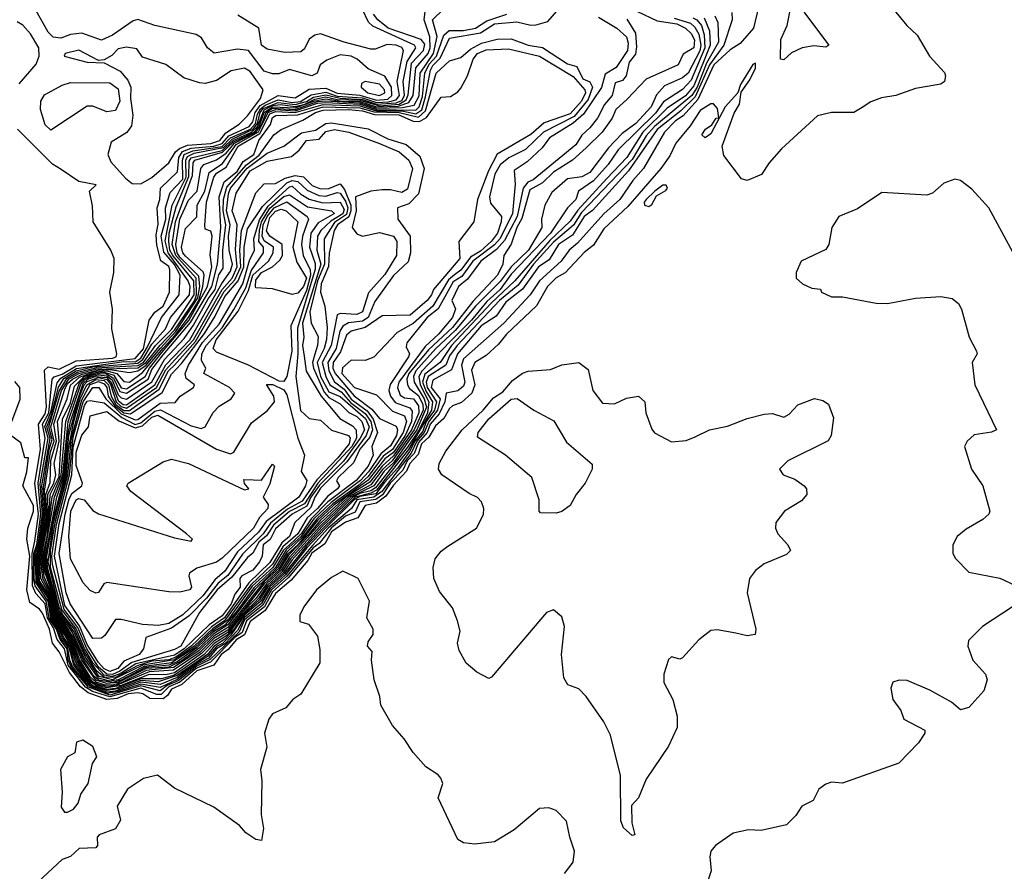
# Model space of a CAD drawing. Extents: x 2143765 to 2212931, y 878955 to 1017455.
# Tile 227 of 256: x 2190544 to 2194051, y 950553 to 953585. Entities that reach past the tile are written whole.
import ezdxf

# ---------------------------------------------------------------- set-up
doc = ezdxf.new("R2010")
doc.units = 0

msp = doc.modelspace()

# ---------------------------------------------------------------- linework, layer by layer
at = {"layer": '0CON20XD'}
for points in [[(2193613.8, 953675), (2193704, 953565), (2193740.3, 953530.3), (2193784.2, 953455), (2193837.4, 953397.4), (2193841.4, 953385), (2193838, 953365), (2193824.4, 953355.6), (2193735, 953340), (2193665, 953315.6), (2193612.8, 953307.2), (2193575, 953292.5), (2193545, 953272.5), (2193515, 953254.3), (2193435, 953254.4), (2193385, 953242.5), (2193257.5, 953125), (2193213.3, 953075), (2193186.6, 953033.4), (2193135, 953012.9), (2193115, 953018), (2193051.4, 953101.4), (2193045.4, 953135), (2193088.2, 953251.8), (2193107.3, 953285), (2193113.3, 953326.7), (2193145, 953370.6), (2193165, 953412.9), (2193165, 953430), (2193155, 953425.6), (2193111.1, 953355), (2193101.4, 953325), (2193056.5, 953275), (2193005, 953178.9), (2192985, 953164.4), (2192973.8, 953175), (2192986, 953195), (2193009.7, 953210.3), (2193025, 953234.2), (2193034, 953236), (2193028.8, 953268.8), (2193015.2, 953285.2), (2193005, 953285.9), (2192967.7, 953262.3), (2192932.5, 953207.5), (2192880.9, 953145)], [(2193265, 953442.5), (2193253.8, 953445), (2193254.3, 953514.3), (2193277, 953565), (2193294.9, 953655), (2193315, 953664.5), (2193339.1, 953609.1), (2193426, 953495), (2193415, 953487.5), (2193372.3, 953492.3), (2193331.2, 953485), (2193293, 953467), (2193265, 953442.5)], [(2193176.7, 953635), (2193158.1, 953555), (2193110.1, 953499.9), (2193075, 953477.6), (2193016.4, 953425), (2192959, 953301), (2192906.9, 953243.1), (2192879.7, 953225), (2192840.7, 953185), (2192765.2, 953055), (2192727.5, 953012.5), (2192680.9, 952945), (2192625, 952893.6), (2192530.6, 952789.4), (2192500.7, 952765), (2192473.1, 952725), (2192395, 952655.7), (2192362.6, 952605), (2192267.9, 952505), (2192125, 952377.5), (2192117.7, 952355), (2192129.7, 952295), (2192125, 952280.2), (2192105, 952263.5), (2192062.6, 952255), (2192057.9, 952225), (2192038.2, 952181.8), (2192005.8, 952145), (2191995.2, 952114.8), (2191965, 952079.9), (2191948.9, 952041.1), (2191924.6, 952015), (2191908.3, 951981.7), (2191863.6, 951935), (2191836.5, 951893.5), (2191812.7, 951877.3), (2191755, 951868.5), (2191738.5, 951831.5), (2191705, 951817), (2191655, 951776), (2191610.2, 951719.8), (2191589.6, 951705), (2191501.4, 951598.6), (2191445, 951547.9), (2191415.7, 951494.3), (2191351.4, 951445), (2191336.9, 951403.1), (2191310.1, 951385), (2191225, 951298.6), (2191172.8, 951275), (2191113.9, 951226.1), (2191075, 951209.7), (2191047.7, 951182.3), (2191032.6, 951182.6), (2190975, 951205.2), (2190865, 951173.6), (2190803.3, 951193.3), (2190778.9, 951208.9), (2190716.7, 951286.7), (2190704.2, 951345), (2190678, 951378), (2190665, 951420.2), (2190643.2, 951455), (2190635, 951505.1), (2190601.7, 951541.7), (2190589.7, 951569.7), (2190588.8, 951685), (2190598.4, 951728.4), (2190611.5, 951825), (2190598.3, 951935), (2190618.3, 952055), (2190610.8, 952145), (2190635, 952181.6), (2190639.5, 952205), (2190632.8, 952337.2), (2190645, 952349.4), (2190685, 952340.6), (2190745, 952370.4), (2190875, 952380.5), (2190887.4, 952385), (2190890.3, 952395), (2190871.8, 952485), (2190874.4, 952554.4), (2190865.6, 952615), (2190879.2, 952685), (2190880.7, 952735), (2190868.7, 952765), (2190805.7, 952865), (2190803, 952923), (2190792.5, 952975), (2190817, 952997), (2190755, 953009.6), (2190691.5, 953051.5), (2190660.8, 953070.8), (2190536.7, 953195)], [(2191587, 951713), (2191495.7, 951604.3), (2191441.2, 951555), (2191409.6, 951500.4), (2191345, 951448.4), (2191325.4, 951405), (2191222.5, 951307.5), (2191175, 951283.1), (2191108.8, 951231.2), (2191068.9, 951215), (2191045, 951195.5), (2190975, 951213.2), (2190865, 951179.7), (2190788.9, 951208.9), (2190728.6, 951278.6), (2190716.8, 951305), (2190712.7, 951345), (2190688, 951378), (2190674.9, 951415), (2190649.6, 951455), (2190638.3, 951515), (2190599.1, 951569.1), (2190593.3, 951595), (2190594.9, 951685), (2190605.7, 951715), (2190610.6, 951760.6), (2190619.7, 951825), (2190609.9, 951935), (2190635.4, 952095), (2190625.2, 952144.8), (2190647.5, 952185), (2190660.3, 952305), (2190666.4, 952313.6), (2190695, 952323), (2190745, 952353.2), (2190955, 952378.9), (2190985, 952413.4), (2191005.2, 952514.8), (2191025.6, 952544.4), (2191055, 952565), (2191077.8, 952615), (2191079.1, 952695), (2191075, 952705.9), (2191046.7, 952726.7), (2191032.1, 952782.1), (2191030.5, 952819.5), (2191037.2, 952857.2), (2191033.5, 952915), (2191043.5, 952945), (2191045.9, 952985), (2191106.2, 953043.8), (2191111, 953095), (2191123.9, 953116.1), (2191155, 953127.9), (2191235, 953134.3), (2191265, 953143.8), (2191288.9, 953171.1), (2191361.3, 953205), (2191375, 953222.1), (2191382.2, 953255), (2191400.9, 953279.1), (2191465, 953315), (2191525, 953307.3), (2191575, 953337.8), (2191635, 953341.9), (2191675, 953323.6), (2191755, 953316.9), (2191815, 953298.8), (2191855, 953302.8), (2191869.6, 953315), (2191868.1, 953345), (2191845, 953384), (2191785, 953410.8), (2191746, 953445), (2191725, 953455.6), (2191685, 953460.2), (2191638.5, 953441.5), (2191614.8, 953425), (2191603.1, 953395), (2191585, 953385.8), (2191505, 953407.5), (2191467, 953393), (2191445, 953392.5), (2191415, 953402.1), (2191359, 953475), (2191320.3, 953480.3), (2191236.3, 953466.3), (2191212.9, 953485), (2191191.1, 953521.1), (2191172.6, 953532.6), (2191025, 953565.1), (2190965, 953585.4), (2190948.4, 953581.6), (2190875, 953530.7), (2190835, 953511.8), (2190765, 953537.3), (2190725, 953533), (2190690.4, 953519.6), (2190663.3, 953523.3), (2190645, 953540.2), (2190586.4, 953646.4)], [(2190855, 951191), (2190801.1, 951211.1), (2190779.6, 951229.6), (2190736.4, 951286.4), (2190719.4, 951355), (2190696.3, 951385), (2190680, 951425), (2190659.4, 951455), (2190645, 951526.2), (2190605, 951585), (2190602.3, 951677.7), (2190614.9, 951715), (2190630.2, 951825), (2190623, 951927), (2190653.1, 952095), (2190640.8, 952135), (2190656.8, 952175), (2190682.7, 952277.3), (2190701.9, 952308.1), (2190745, 952335), (2190805, 952348.7), (2190965, 952362), (2190982.8, 952375), (2191015, 952430.4), (2191063.6, 952485), (2191081.5, 952525), (2191149.5, 952605), (2191151.8, 952635), (2191144.7, 952655), (2191072.6, 952755), (2191062, 952798), (2191087.1, 952925), (2191137.5, 953025), (2191135.3, 953085), (2191141.4, 953098.6), (2191165, 953109.7), (2191270.2, 953129.8), (2191300.4, 953159.6), (2191376.1, 953195), (2191390.7, 953215), (2191401.1, 953255), (2191411.3, 953268.7), (2191465, 953290.3), (2191525, 953282.9), (2191565, 953293.4), (2191591.1, 953308.9), (2191635, 953318.2), (2191685, 953305.4), (2191765, 953301.5), (2191815, 953284.2), (2191885, 953289.3), (2191905, 953297.8), (2191914.1, 953315), (2191910.1, 953365), (2191924.1, 953435.9), (2191955.1, 953485), (2191950.7, 953495), (2191801.9, 953561.9), (2191786.7, 953576.7), (2191764.1, 953624.1)], [(2190855, 951200.8), (2190820.8, 951210.8), (2190785, 951235), (2190741.2, 951301.2), (2190728.8, 951355), (2190667.6, 951455), (2190648.8, 951535), (2190615, 951587.6), (2190609.5, 951675), (2190621.8, 951715), (2190637.9, 951815), (2190633.1, 951906.9), (2190653.3, 952046.7), (2190666.5, 952085), (2190655.4, 952135), (2190693.3, 952265), (2190719, 952305), (2190754.9, 952325.1), (2190815, 952340.6), (2190965, 952345.1), (2190995, 952364.6), (2191045, 952425.8), (2191095, 952479.4), (2191166.4, 952583.6), (2191174.2, 952605), (2191172.2, 952665), (2191099.7, 952745), (2191087.5, 952785), (2191098.5, 952865), (2191159.1, 953030.9), (2191161.7, 953075), (2191167.5, 953085), (2191266.8, 953113.2), (2191305, 953149.3), (2191376.3, 953183.7), (2191396.8, 953205), (2191414.8, 953255.2), (2191445, 953274.7), (2191525, 953271.2), (2191595, 953296.5), (2191635, 953303.3), (2191685, 953295.3), (2191755, 953293.6), (2191815, 953274.4), (2191892.6, 953277.4), (2191929.9, 953290.1), (2191945, 953314.9), (2191955, 953414.1), (2191999, 953465), (2192006.5, 953485), (2192004.7, 953524.7), (2191984.3, 953585), (2191991.8, 953645)], [(2190855, 951205.6), (2190815, 951217), (2190790.5, 951235), (2190746, 951305), (2190730.3, 951360.3), (2190671.5, 951455), (2190653.2, 951533.2), (2190619.6, 951595), (2190613.2, 951675), (2190641.6, 951815), (2190637.8, 951895), (2190652.2, 951937.8), (2190655, 952015.7), (2190674.8, 952085), (2190665.8, 952145), (2190705, 952269.7), (2190715, 952289.3), (2190732.7, 952305), (2190766.9, 952323.1), (2190822.7, 952337.3), (2190865, 952339.4), (2190935, 952328.5), (2190965, 952334.4), (2190995, 952354.5), (2191045, 952414.8), (2191100.5, 952475), (2191178.8, 952595), (2191185.5, 952635.5), (2191182.3, 952672.3), (2191115, 952739.6), (2191104.5, 952755.5), (2191100.6, 952785), (2191114.8, 952874.8), (2191145, 952942.9), (2191176.3, 952975), (2191189.8, 953055), (2191200.4, 953069.6), (2191245, 953086.4), (2191279.5, 953110.5), (2191308.6, 953145), (2191385.6, 953184.4), (2191406.6, 953213.4), (2191421.5, 953255), (2191445, 953269.6), (2191525, 953266), (2191605, 953293.4), (2191635, 953296.5), (2191755, 953289), (2191815, 953270.1), (2191907.2, 953272.8), (2191949.2, 953280.8), (2191966.4, 953313.6), (2191970, 953395), (2192017.8, 953465), (2192030.9, 953525), (2192014.9, 953585), (2192055, 953624.4)], [(2190855, 951186.2), (2190804.6, 951204.6), (2190781.3, 951221.3), (2190732.5, 951282.5), (2190722.3, 951305), (2190715, 951353.4), (2190692.1, 951382.1), (2190675.5, 951425), (2190655.2, 951455), (2190645, 951514.8), (2190599.8, 951585), (2190599.1, 951685), (2190610.3, 951715), (2190625.8, 951825), (2190617.3, 951932.7), (2190645.7, 952095), (2190633.5, 952136.5), (2190655, 952187.6), (2190677.8, 952292.2), (2190690.8, 952309.2), (2190746.5, 952343.5), (2190915, 952367.9), (2190955, 952367.1), (2190975, 952380.3), (2190999.1, 952420.9), (2191048.9, 952525), (2191112.6, 952605), (2191115.1, 952675), (2191095, 952713.1), (2191057.9, 952757.9), (2191048.2, 952815), (2191064.4, 952874.4), (2191063.9, 952915), (2191080.6, 952969.4), (2191125, 953017.4), (2191123.8, 953085), (2191130.1, 953105), (2191161.2, 953118.8), (2191265, 953133.9), (2191295.5, 953164.5), (2191365.8, 953195), (2191383.8, 953215), (2191390.8, 953249.2), (2191401.8, 953268.2), (2191418.7, 953281.3), (2191465, 953299.3), (2191515, 953290.3), (2191544.2, 953294.2), (2191582.6, 953317.4), (2191635, 953327.4), (2191675, 953313.4), (2191765, 953307.4), (2191815, 953290.6), (2191857.1, 953292.9), (2191885, 953300.4), (2191896.6, 953315), (2191888.5, 953365), (2191910.6, 953475), (2191905, 953486.4), (2191884.6, 953494.6), (2191853.3, 953496.7), (2191809.7, 953480.3), (2191795, 953480.6), (2191700, 953505), (2191615, 953534.9), (2191595, 953530.3), (2191575, 953515.6), (2191559, 953481), (2191545, 953470.9), (2191488.6, 953468.6), (2191425, 953480.6), (2191404.8, 953495), (2191395.3, 953555.3), (2191321.2, 953601.2)], [(2190853.8, 951196.2), (2190805, 951213.2), (2190780.1, 951235), (2190736.6, 951296.6), (2190725, 951353.8), (2190701.3, 951385), (2190684.5, 951425), (2190663.6, 951455), (2190645.1, 951535), (2190610.3, 951585), (2190605.8, 951675), (2190618.4, 951715), (2190634.6, 951824.6), (2190628.9, 951921.1), (2190648.6, 952055), (2190659.6, 952090.4), (2190648, 952135), (2190685, 952263.1), (2190712.1, 952307.9), (2190750.1, 952329.9), (2190814.9, 952345.1), (2190965, 952353.5), (2190985.3, 952365), (2191028.2, 952425), (2191085, 952481.6), (2191165.9, 952605), (2191164, 952655), (2191089.9, 952745), (2191079.2, 952765), (2191074.9, 952795), (2191077, 952825), (2191101.7, 952918.3), (2191146.9, 953026.9), (2191148, 953082), (2191155, 953093.9), (2191265, 953119.9), (2191304.5, 953155.5), (2191369.7, 953185), (2191391.2, 953205), (2191415, 953264.3), (2191445, 953279.5), (2191473.2, 953283.2), (2191525, 953276.6), (2191559.4, 953285), (2191595, 953302.6), (2191635, 953310.5), (2191675, 953301.3), (2191755, 953298.4), (2191825, 953278.7), (2191896.1, 953283.9), (2191920.7, 953299.3), (2191927.8, 953317.8), (2191940.1, 953429.9), (2191982.7, 953475), (2191987.6, 953497.6), (2191974.1, 953514.1), (2191856.2, 953555), (2191819.6, 953585), (2191804.6, 953605)], [(2190855, 951210.7), (2190825, 951217.8), (2190805, 951227.8), (2190789.1, 951245), (2190752.6, 951305), (2190733.2, 951363.2), (2190672, 951462), (2190655, 951538.1), (2190626.3, 951596.3), (2190617.3, 951675), (2190645.3, 951815.3), (2190644.2, 951895.8), (2190665.4, 951935), (2190672.3, 951965), (2190666.5, 952005), (2190685.2, 952085), (2190678.3, 952155), (2190713.8, 952235), (2190725, 952283.4), (2190757.7, 952312.3), (2190809.2, 952330.8), (2190854.6, 952334.6), (2190889.6, 952325), (2190915, 952296.6), (2190935, 952294.9), (2190981.5, 952328.5), (2191055, 952415.8), (2191098.3, 952461.7), (2191145, 952525), (2191181.7, 952585), (2191196.2, 952635), (2191201.1, 952675), (2191197.2, 952687.2), (2191135, 952743), (2191124.6, 952755), (2191120.1, 952775), (2191135, 952842.2), (2191175, 952883.4), (2191176.7, 952925), (2191203, 952975), (2191219.2, 953040.8), (2191267, 953073), (2191315, 953141), (2191394.5, 953185.5), (2191429.3, 953255), (2191455, 953265.7), (2191525, 953260.3), (2191605, 953287.8), (2191635, 953289.9), (2191755, 953284.3), (2191815, 953265.7), (2191955, 953263.5), (2191966.9, 953275), (2191978.5, 953311.5), (2191987.4, 953395), (2192003, 953427), (2192028.5, 953455), (2192055, 953529.9), (2192073.5, 953546.5), (2192125, 953546.7), (2192167.2, 953555), (2192208.4, 953581.6), (2192278.9, 953605)], [(2190875, 951216.2), (2190845, 951217.3), (2190816.2, 951226.2), (2190795.1, 951245.1), (2190757.6, 951307.6), (2190736.2, 951366.2), (2190674.3, 951465), (2190658.2, 951538.2), (2190631.8, 951601.8), (2190621.8, 951675), (2190649, 951815), (2190652.7, 951895), (2190685, 951958.6), (2190697, 952163), (2190725, 952221.3), (2190739.9, 952280.1), (2190774.2, 952315), (2190815, 952328.1), (2190845, 952330.2), (2190879.3, 952319.3), (2190905, 952274.9), (2190925, 952270.5), (2190990.7, 952315), (2191005.9, 952345), (2191050.2, 952399.8), (2191146.3, 952513.7), (2191213.2, 952635), (2191227.9, 952705), (2191222.1, 952747.9), (2191230, 952815), (2191225, 952831.8), (2191205, 952839.2), (2191203.9, 952853.9), (2191209.2, 952935), (2191235.4, 953025), (2191245, 953038.6), (2191279.7, 953060.3), (2191322.5, 953135), (2191399.7, 953180.3), (2191435, 953249.9), (2191455, 953257.9), (2191525.6, 953254.4), (2191625, 953283), (2191755, 953278.6), (2191815, 953260.7), (2191905, 953260.5), (2191955, 953249.8), (2191976.1, 953263.9), (2191989.8, 953310.2), (2192006.7, 953405), (2192015, 953422.1), (2192041.7, 953448.3), (2192075, 953519.2), (2192185, 953538.9), (2192235, 953569.9), (2192315, 953577.3), (2192365, 953565.3), (2192383.5, 953566.5), (2192425, 953578.2), (2192456.7, 953615)], [(2192941.5, 953591.5), (2192955.8, 953585), (2192972.2, 953565), (2192981.7, 953531.7), (2192984.4, 953485), (2192935, 953370.4), (2192905, 953336.7), (2192837.4, 953292.6), (2192808, 953252), (2192675, 953121.9), (2192639.9, 953070.1), (2192588, 953012), (2192534.6, 952975), (2192525.3, 952945), (2192494.6, 952915.4), (2192435, 952824.8), (2192295, 952678.6), (2192255.1, 952625), (2192208.2, 952581.8), (2192153.3, 952515), (2192075, 952437.1), (2191976.4, 952333.6), (2191965.2, 952315), (2191970, 952285), (2192001.3, 952225), (2191997.1, 952185), (2191966.5, 952125), (2191925, 952063), (2191811.2, 951918.8), (2191795, 951907.7), (2191755, 951898.2), (2191730.1, 951885), (2191620.6, 951779.4), (2191515, 951662.1), (2191483.1, 951616.9), (2191427.1, 951565), (2191399.4, 951520.6), (2191342, 951468), (2191308.4, 951415), (2191275, 951379.3), (2191237.1, 951355), (2191212.8, 951325), (2191105, 951249.7), (2191037.1, 951227.1), (2190975, 951231.9), (2190895, 951202.6), (2190853.8, 951196.2)], [(2192745, 953614), (2192815, 953581.3), (2192885, 953569.9), (2192915, 953554.6), (2192935, 953536.4), (2192947, 953513), (2192945.5, 953485), (2192907.5, 953462.5), (2192888.9, 953425), (2192775, 953372.9), (2192707.4, 953302.6), (2192667.4, 953265), (2192653.7, 953235), (2192618, 953185), (2192561.2, 953128.8), (2192513, 953085), (2192445, 953042.3), (2192406, 953004), (2192361, 952979), (2192332.4, 952877.6), (2192314.3, 952845), (2192293.9, 952786.1), (2192268.4, 952745), (2192265, 952714.3), (2192245.6, 952675), (2192158.2, 952581.8), (2192085, 952489.5), (2192000.5, 952409.5), (2191930.6, 952325), (2191923.3, 952305), (2191925, 952284.7), (2191932.3, 952272.3), (2191965, 952247.6), (2191979.6, 952215), (2191980.6, 952195), (2191949.6, 952125), (2191870.3, 952015), (2191836.3, 951983.7), (2191795, 951928.5), (2191715, 951885.9), (2191615, 951793.1), (2191505, 951671.9), (2191475.7, 951625), (2191423.1, 951576.9), (2191386.9, 951525), (2191335, 951473.7), (2191285, 951403.1), (2191235, 951372.1), (2191191.9, 951328.1), (2191095, 951259.9), (2191065, 951252.6), (2191005, 951253.2), (2190905, 951214.6), (2190855, 951205.6)], [(2193019.3, 953599.3), (2193030.7, 953575), (2193033.2, 953505), (2192990, 953430), (2192956.4, 953345), (2192937.9, 953315), (2192805.3, 953205.3), (2192775, 953171.1), (2192725, 953087.5), (2192545, 952899), (2192516.6, 952853.4), (2192445, 952793.6), (2192374.6, 952715), (2192319.6, 952640.4), (2192253, 952585), (2192101.9, 952425), (2192075, 952388.9), (2192062.4, 952355), (2191999.4, 952315), (2191991.9, 952295), (2191995.3, 952275), (2192028.3, 952225), (2192021.1, 952195), (2191992.3, 952155), (2191979.5, 952120.5), (2191950.9, 952085), (2191932.6, 952047.4), (2191891, 951989), (2191842.9, 951937.1), (2191812.6, 951897.4), (2191755, 951887.2), (2191735, 951875.3), (2191633.8, 951775), (2191566.5, 951705), (2191491.2, 951608.8), (2191435, 951557.4), (2191405, 951506.5), (2191345, 951457.1), (2191319.7, 951410.3), (2191275, 951363.4), (2191245.4, 951344.6), (2191217.7, 951312.3), (2191172.4, 951287.6), (2191105, 951236), (2191045, 951207.5), (2190975, 951219.8), (2190895, 951193), (2190855, 951186.2)], [(2192981.6, 953591.6), (2193000.9, 953545), (2193003.6, 953495), (2192945, 953350.1), (2192915, 953314.4), (2192850.1, 953269.9), (2192763.8, 953185), (2192706.1, 953095), (2192635, 953020.2), (2192532.5, 952907.5), (2192505, 952867.3), (2192431.6, 952798.4), (2192307.1, 952655), (2192223.8, 952576.2), (2192082.3, 952425), (2192041.8, 952365), (2191986.8, 952323.2), (2191979.2, 952295), (2191991.4, 952261.4), (2192014.4, 952225), (2192011.2, 952195), (2191928.7, 952055), (2191815, 951910), (2191795, 951899), (2191738.5, 951885), (2191625.1, 951774.9), (2191565, 951711.8), (2191487.1, 951612.9), (2191434, 951565), (2191404.1, 951515.9), (2191345, 951464.5), (2191296.4, 951393.6), (2191265.9, 951364.1), (2191245, 951353.1), (2191215, 951318.4), (2191162.7, 951287.3), (2191105, 951242.6), (2191045, 951217.5), (2190975, 951226), (2190885, 951194.3), (2190855, 951191)], [(2192875, 953590.2), (2192933.1, 953573.1), (2192948.8, 953558.8), (2192963.1, 953533.1), (2192970, 953495), (2192965.9, 953474.1), (2192925, 953394.5), (2192905, 953377.8), (2192840.4, 953349.6), (2192811.9, 953318.1), (2192793.3, 953275), (2192738.2, 953215), (2192689.9, 953180.1), (2192640.7, 953129.3), (2192575, 953041.5), (2192546.2, 953026.2), (2192495, 953018.2), (2192439.9, 952970.1), (2192414, 952925), (2192403.1, 952875), (2192403.4, 952845), (2192355.7, 952765), (2192294.6, 952705.4), (2192255, 952652.5), (2192167.1, 952565), (2192095, 952478.1), (2192026.1, 952415), (2191955.5, 952334.5), (2191946.4, 952315), (2191949.4, 952295), (2191984.6, 952235), (2191992.8, 952205), (2191958.4, 952125), (2191928.6, 952085), (2191875, 952007.4), (2191842.7, 951977.3), (2191805, 951924.9), (2191722, 951885), (2191615, 951783), (2191508.3, 951665), (2191479.1, 951620.9), (2191425, 951570.8), (2191395.2, 951524.8), (2191335, 951466.6), (2191285, 951395.4), (2191236.3, 951363.7), (2191201.1, 951325), (2191095, 951251), (2191048.7, 951238.7), (2190975, 951238.2), (2190885, 951204.1), (2190855, 951200.8)], [(2192706.6, 953586.6), (2192737.8, 953537.8), (2192741.3, 953488.7), (2192737.5, 953462.5), (2192715, 953434), (2192704.4, 953385.6), (2192690.8, 953369.2), (2192665, 953360), (2192654.7, 953315), (2192626.5, 953283.5), (2192602.2, 953235), (2192575, 953199.6), (2192545.8, 953174.2), (2192525, 953139.8), (2192372.8, 953015), (2192353.6, 953006.4), (2192337.4, 952985), (2192315.8, 952885), (2192270.8, 952799.2), (2192242.7, 952767.3), (2192186.5, 952725), (2192138.7, 952661.3), (2192106.4, 952635), (2192083.6, 952585), (2192096.2, 952556.2), (2192085.3, 952525), (2192035.9, 952465), (2191988.7, 952421.3), (2191894.5, 952295), (2191889.8, 952275), (2191898.7, 952248.7), (2191915, 952239.2), (2191947, 952235), (2191965, 952210), (2191965.6, 952185), (2191939.3, 952125), (2191875, 952032.1), (2191834.5, 951995.5), (2191791.4, 951938.6), (2191706.1, 951885), (2191615, 951802.6), (2191575.4, 951754.6), (2191501.9, 951678.1), (2191468.4, 951625), (2191415, 951576.1), (2191285, 951411.9), (2191235, 951381.7), (2191186.6, 951333.4), (2191091.4, 951268.6), (2191005, 951263.6), (2190885, 951213.1), (2190855, 951210.7)], [(2192605, 953594.5), (2192671, 953555), (2192705, 953523.8), (2192711.4, 953501.4), (2192708.3, 953475), (2192668.8, 953415), (2192628.8, 953391.2), (2192616.5, 953343.5), (2192551.7, 953248.3), (2192515, 953216.2), (2192431, 953165), (2192405, 953128.8), (2192351.3, 953078.7), (2192305, 953047.7), (2192309, 952999), (2192299.8, 952895), (2192255, 952806.7), (2192235, 952783.2), (2192157.5, 952725), (2192118.7, 952671.3), (2192088, 952652), (2192034.3, 952555.7), (2191994.9, 952525), (2191923.1, 952435), (2191920.8, 952420.8), (2191932.5, 952395), (2191929, 952385), (2191863.4, 952286.6), (2191858.9, 952265), (2191864.8, 952245), (2191881.9, 952221.9), (2191933.1, 952203.1), (2191941.5, 952191.5), (2191940, 952155), (2191916.4, 952105), (2191875, 952044.7), (2191845, 952021.3), (2191785, 951945.7), (2191663.5, 951856.5), (2191605, 951801.9), (2191534.4, 951715), (2191497.4, 951682.6), (2191467.7, 951632.3), (2191415, 951585), (2191285, 951421.4), (2191235, 951390.5), (2191181.8, 951338.2), (2191091.8, 951278.2), (2190995, 951268.3), (2190905, 951223.8), (2190875, 951216.2)], [(2193080.7, 953610.7), (2193081.2, 953585), (2193052.2, 953495), (2193000.4, 953425), (2192949.5, 953310.5), (2192899.2, 953260.8), (2192815, 953194.8), (2192712.9, 953047.1), (2192584.4, 952905.6), (2192555, 952884.6), (2192512.6, 952817.4), (2192462.7, 952785), (2192429.4, 952730.6), (2192392.4, 952705), (2192334.6, 952625.4), (2192275, 952579.7), (2192240.7, 952529.3), (2192187.2, 952495), (2192103, 952395), (2192081.7, 952338.3), (2192015, 952302.2), (2192009, 952275), (2192041.5, 952235), (2192031.7, 952195), (2192001.1, 952155), (2191985.1, 952115), (2191958.9, 952085), (2191938.3, 952041.7), (2191833.8, 951905), (2191805, 951884.8), (2191744.9, 951875), (2191725.4, 951844.6), (2191642.8, 951775), (2191587, 951713)], [(2190542.6, 953357.4), (2190603, 953427), (2190614, 953455), (2190612, 953485), (2190582.5, 953535), (2190555, 953565.9), (2190535, 953577.2)], [(2190855, 951221.1), (2190815, 951233.2), (2190765, 951305), (2190739.2, 951369.2), (2190675, 951473.8), (2190659.5, 951545), (2190632.2, 951622.2), (2190626.3, 951675), (2190642.2, 951745), (2190659.7, 951885), (2190692.3, 951965), (2190707.9, 952155), (2190757.5, 952292.5), (2190772.1, 952307.9), (2190795, 952318.4), (2190825, 952325.6), (2190853.8, 952323.8), (2190878.3, 952308.3), (2190901.1, 952261.1), (2190925, 952254.9), (2191002, 952305), (2191015, 952340), (2191055, 952392), (2191152.8, 952507.2), (2191228.3, 952635), (2191248.6, 952715), (2191260.1, 952845), (2191255.1, 952954.9), (2191272.6, 953007.4), (2191318.7, 953045), (2191339.9, 953080.1), (2191377.6, 953105), (2191395.4, 953155), (2191437.5, 953212.5), (2191445, 953237.4), (2191456.1, 953243.9), (2191535, 953247), (2191625, 953275.5), (2191755, 953271.8), (2191806.6, 953256.6), (2191895.2, 953255), (2191965, 953237.8), (2191988.9, 953261.1), (2192012.8, 953345), (2192027.2, 953395), (2192075, 953438.9), (2192115, 953450), (2192150.2, 953479.8), (2192188.9, 953501.1), (2192245, 953516), (2192295, 953517.1), (2192354.6, 953495), (2192406.5, 953486.5), (2192495, 953428.2), (2192528.5, 953418.5), (2192549.6, 953375), (2192575, 953364.3), (2192584.7, 953345), (2192568.8, 953301.2), (2192519, 953241), (2192410, 953185), (2192345, 953123.2), (2192286.5, 953093.5), (2192255, 953068.7), (2192236.1, 953035), (2192217.1, 952955), (2192221.4, 952931.4), (2192259.5, 952885), (2192259.4, 952865), (2192245.4, 952825), (2192225, 952796.8), (2192185, 952761.1), (2192150.2, 952739.8), (2192115, 952693.7), (2192093.1, 952676.9), (2192071.5, 952658.5), (2192015, 952565.7), (2191945, 952502.9), (2191888.7, 952471.3), (2191805, 952384), (2191775, 952371.4), (2191725, 952372.9), (2191694.1, 952345.9), (2191691.4, 952325), (2191736.7, 952275), (2191815, 952249.6), (2191871.7, 952191.7), (2191915.1, 952175), (2191921.6, 952155), (2191909.9, 952115), (2191871.3, 952055), (2191839, 952031), (2191785, 951959.1), (2191747.9, 951925), (2191658.8, 951861.2), (2191601.9, 951808.1), (2191554.2, 951745), (2191495, 951689.8), (2191462.7, 951635), (2191383, 951557), (2191285, 951430.6), (2191235, 951398.4), (2191182.8, 951347.2), (2191118.9, 951301.1), (2191075, 951280), (2190995, 951274.7), (2190895, 951224.7), (2190855, 951221.1)], [(2190875, 951225.5), (2190825, 951233.6), (2190808.3, 951248.3), (2190771.3, 951305), (2190739, 951379), (2190678.7, 951475), (2190636.3, 951625), (2190631, 951675), (2190668.4, 951885), (2190697.6, 951965), (2190717.3, 952155), (2190762.2, 952287.8), (2190775.9, 952304.1), (2190797.9, 952315), (2190825, 952321.2), (2190855, 952317.6), (2190873.3, 952303.3), (2190895, 952249.1), (2190905, 952238.8), (2190925, 952234.3), (2191015, 952295.9), (2191059.6, 952375), (2191129.5, 952450.5), (2191162.7, 952497.3), (2191215, 952591.6), (2191240.2, 952625), (2191253.8, 952676.2), (2191269.4, 952700.6), (2191267.9, 952765), (2191277.8, 952855), (2191268.6, 952905), (2191269.5, 952945), (2191281.7, 952988.3), (2191351.7, 953068.3), (2191396.8, 953103.2), (2191448.7, 953175), (2191475, 953193.7), (2191552.9, 953227.1), (2191597.7, 953255), (2191625, 953262.6), (2191714.6, 953265), (2191765, 953260.1), (2191808.2, 953248.2), (2191895, 953245.9), (2191945, 953224.4), (2191967.5, 953222.5), (2191993.1, 953236.9), (2192045, 953309.2), (2192078.7, 953311.3), (2192105, 953327.8), (2192115, 953341.6), (2192138.5, 953385), (2192158.8, 953445), (2192174.1, 953465), (2192205, 953478), (2192285, 953481.1), (2192395, 953455.9), (2192515, 953382.4), (2192556.7, 953335), (2192559.2, 953325), (2192545.5, 953295), (2192505, 953249.9), (2192411.5, 953218.5), (2192365, 953176.3), (2192244.1, 953105.9), (2192213.5, 953046.5), (2192175.1, 952945.1), (2192161, 952865), (2192108.4, 952795), (2192111.3, 952735), (2192017.3, 952625), (2192011.2, 952605), (2191995.9, 952585), (2191935, 952533.3), (2191835, 952530.2), (2191775, 952489.1), (2191725, 952476.6), (2191708.5, 952461.5), (2191687, 952403), (2191660.8, 952365), (2191659.8, 952345), (2191667.1, 952325), (2191735, 952245.5), (2191798.7, 952198.7), (2191825, 952165.6), (2191885, 952138.3), (2191889.5, 952125), (2191885.7, 952105), (2191865, 952067.4), (2191830.4, 952039.6), (2191786.6, 951975), (2191757.9, 951945), (2191653.6, 951866.4), (2191592.2, 951807.8), (2191546.4, 951745), (2191492.7, 951697.3), (2191455, 951635), (2191377.5, 951562.5), (2191313.6, 951475), (2191275, 951429.9), (2191234.6, 951405.4), (2191175, 951348.2), (2191105, 951298.5), (2191075, 951286.4), (2190991.3, 951278.7), (2190905, 951233.8), (2190875, 951225.5)], [(2190975, 953001.2), (2191015, 953023.6), (2191075, 953075.6), (2191098.6, 953115), (2191113, 953127), (2191141.9, 953138.1), (2191225, 953144.1), (2191256.4, 953155), (2191278.1, 953181.9), (2191326.2, 953213.8), (2191355, 953242.5), (2191402, 953305), (2191410.8, 953335), (2191365, 953401), (2191345, 953412.3), (2191296.8, 953403.2), (2191245, 953369.2), (2191205, 953358.5), (2191185, 953359.9), (2191128.6, 953378.6), (2191065, 953425.4), (2190981.7, 953451.7), (2190961.2, 953481.2), (2190925, 953487.9), (2190895, 953481.9), (2190871.9, 953458.1), (2190845, 953442.5), (2190825, 953440), (2190755, 953476.6), (2190706.7, 953465), (2190702, 953455), (2190785, 953434.2), (2190845, 953431.2), (2190902.3, 953402.3), (2190929.6, 953369.6), (2190940.1, 953345), (2190938.5, 953305), (2190947.1, 953245), (2190942.8, 953207.2), (2190926, 953184), (2190870.4, 953149.6), (2190858.4, 953105), (2190869.3, 953079.3), (2190920.7, 953020.7), (2190945, 953002.5), (2190975, 953001.2)], [(2190655, 953191.4), (2190635, 953210.6), (2190618.2, 953265), (2190619.7, 953295), (2190632.9, 953317.1), (2190695, 953352.1), (2190725, 953361.1), (2190865, 953360.4), (2190895, 953338.5), (2190900.5, 953295), (2190885, 953262.2), (2190855, 953257.5), (2190805, 953277.5), (2190785, 953277.1), (2190655, 953191.4)], [(2191825, 953314.8), (2191845.1, 953325), (2191843.8, 953335), (2191825, 953356.1), (2191774.8, 953365.2), (2191761.6, 953358.4), (2191760.8, 953345), (2191783.8, 953325), (2191825, 953314.8)], [(2190865, 951230.3), (2190825, 951240.8), (2190775, 951309.5), (2190731, 951405), (2190682.8, 951475), (2190641, 951625), (2190635.7, 951675), (2190676.2, 951885), (2190702.2, 951965), (2190713.4, 952096.6), (2190724.9, 952155), (2190770.4, 952289.6), (2190786.9, 952305), (2190813.3, 952315), (2190855, 952311.1), (2190870.5, 952295), (2190895, 952229.8), (2190912.9, 952215), (2190925, 952213.6), (2191025, 952284.5), (2191064.1, 952355.9), (2191150.2, 952445), (2191263.6, 952646.4), (2191295, 952689.4), (2191302.1, 952715), (2191290.3, 952765), (2191287.6, 952815), (2191293.8, 952855), (2191280.9, 952905), (2191287.3, 952965), (2191295, 952985.5), (2191354, 953056), (2191425, 953109.6), (2191485, 953134.3), (2191547.9, 953182.1), (2191598.1, 953191.9), (2191635, 953215.9), (2191655, 953217.9), (2191785, 953197), (2191855, 953161.4), (2191920.7, 953140.7), (2191969, 953099), (2191984.9, 953055), (2191964.9, 952965.1), (2191929.9, 952930.1), (2191890, 952915), (2191890.4, 952875), (2191934.2, 952815), (2191935.9, 952755), (2191927.3, 952722.7), (2191875, 952674.2), (2191808.8, 952581.2), (2191785.4, 952524.6), (2191765, 952512.3), (2191715, 952506.1), (2191695, 952494.4), (2191684.4, 952475.6), (2191671.3, 952415), (2191641.5, 952365), (2191645.2, 952335), (2191665.9, 952295.9), (2191700, 952270), (2191725, 952234.5), (2191781.9, 952191.9), (2191803.1, 952163.1), (2191818.3, 952115), (2191798.5, 952065), (2191803.2, 952035), (2191784.9, 951995), (2191742.3, 951945), (2191642.1, 951867.9), (2191581.7, 951808.3), (2191546.5, 951755), (2191505, 951715.4), (2191483.3, 951696.7), (2191445.7, 951635), (2191372.2, 951567.8), (2191285, 951447.3), (2191230.7, 951409.3), (2191165, 951347.5), (2191085.1, 951295.1), (2190987.4, 951282.6), (2190895, 951234.6), (2190865, 951230.3)], [(2190875, 951234.9), (2190827.1, 951247.1), (2190778.5, 951315), (2190736.8, 951406.8), (2190685, 951480.6), (2190643.3, 951635), (2190640.5, 951675), (2190660.7, 951795), (2190706.6, 951965), (2190719.7, 952105), (2190755, 952237.5), (2190774.3, 952285), (2190785, 952296.9), (2190825, 952311.4), (2190854.2, 952304.2), (2190867.2, 952287.2), (2190888.1, 952225), (2190905, 952207.8), (2190925, 952201.4), (2191031.6, 952275), (2191065, 952338.8), (2191096.2, 952373.8), (2191163.6, 952445), (2191265.3, 952624.7), (2191300.4, 952665), (2191319, 952705), (2191312.7, 952767.3), (2191318.8, 952855), (2191300.5, 952905), (2191315, 952967.3), (2191365, 953047.1), (2191425, 953081.6), (2191512.3, 953097.7), (2191539.8, 953120.2), (2191565, 953155.1), (2191610.5, 953159.5), (2191635, 953187.4), (2191665.4, 953194.6), (2191716.3, 953185), (2191825, 953144.7), (2191895.1, 953115.1), (2191929.9, 953085), (2191943.2, 953055), (2191925, 952981.6), (2191905, 952970), (2191865, 952979.5), (2191835, 952979.6), (2191795.2, 952974.8), (2191740, 952955), (2191742.6, 952905), (2191727.9, 952845), (2191745, 952823.3), (2191764.6, 952814.6), (2191825, 952827.2), (2191875, 952814.7), (2191886.9, 952795), (2191886.1, 952745), (2191845, 952677.6), (2191786.8, 952613.2), (2191764.5, 952545), (2191745, 952535.3), (2191685, 952539.3), (2191675, 952534.7), (2191653.1, 952425), (2191621.8, 952365), (2191634, 952315), (2191648.9, 952285), (2191689.6, 952259.6), (2191722.2, 952222.2), (2191775, 952182.7), (2191795, 952155), (2191800.7, 952125), (2191791, 952099), (2191755, 952055.6), (2191733.1, 952006.9), (2191678.7, 951955), (2191672.8, 951942.8), (2191682.9, 951925), (2191676.3, 951915), (2191641.4, 951888.6), (2191605, 951844.7), (2191568.3, 951811.7), (2191535, 951755), (2191481.7, 951708.3), (2191445, 951646.1), (2191366.8, 951573.2), (2191273.9, 951445), (2191232, 951418), (2191165.3, 951355), (2191095, 951305.3), (2190983.3, 951286.7), (2190875, 951234.9)], [(2192880.9, 953145), (2192859.3, 953100.7), (2192827, 953055), (2192709.9, 952920.1), (2192625, 952840.6), (2192588, 952782), (2192555, 952756.4), (2192486.5, 952683.5), (2192455, 952666.1), (2192423.8, 952635), (2192385, 952566.4), (2192277.6, 952465), (2192249.9, 952430.1), (2192205, 952389.1), (2192164.6, 952365), (2192152.7, 952337.3), (2192164.5, 952285), (2192154.4, 952255.6), (2192117.6, 952222.4), (2192085, 952210.2), (2192075, 952200.4), (2192054.6, 952165.4), (2192025, 952139.6), (2192001.2, 952098.8), (2191975.1, 952075), (2191962.7, 952037.3), (2191933.1, 952005), (2191922.3, 951977.7), (2191875, 951928.4), (2191848.3, 951888.3), (2191815, 951863.6), (2191774.1, 951855), (2191748.4, 951811.6), (2191705, 951796.6), (2191655, 951761.1), (2191630.6, 951719.4), (2191585, 951685.8), (2191570.8, 951659.2), (2191510.7, 951589.3), (2191455, 951542.2), (2191418.8, 951481.2), (2191365, 951442.1), (2191344.7, 951395.3), (2191315, 951377.1), (2191287.1, 951342.9), (2191262.2, 951325), (2191235, 951286.6), (2191175, 951266.8), (2191122, 951218), (2191085, 951201.8), (2191070.8, 951179.2), (2191055, 951167.4), (2191008.2, 951168.2), (2190982.9, 951185), (2190965, 951188.8), (2190929.9, 951185), (2190891.6, 951168.4), (2190854.7, 951164.7), (2190788.3, 951188.3), (2190760.2, 951210.2), (2190721.1, 951261.1), (2190685, 951334.8), (2190661.2, 951365), (2190650.4, 951415), (2190625, 951471.6), (2190615, 951485.9), (2190580.2, 951510.2), (2190570.1, 951555), (2190580.2, 951675), (2190569, 951735), (2190572.9, 951775), (2190593.4, 951835), (2190593.4, 951855), (2190555.9, 951925), (2190570, 951975), (2190575.6, 952025), (2190562.5, 952025), (2190548.1, 952078.1), (2190512.5, 952105)], [(2190885, 951242.4), (2190844.7, 951244.7), (2190819, 951265), (2190775, 951333.6), (2190739, 951415), (2190699.4, 951465), (2190685, 951493.7), (2190645.3, 951655), (2190664.9, 951795.1), (2190711.1, 951965), (2190717.5, 952055), (2190736.7, 952155), (2190760, 952235), (2190782.7, 952285), (2190815, 952304.6), (2190845, 952300.9), (2190860.1, 952285), (2190869.4, 952245), (2190886.7, 952215), (2190915, 952193.8), (2190935, 952193.1), (2191040.9, 952269.1), (2191074.3, 952335), (2191095, 952355), (2191170.5, 952439.5), (2191272.7, 952617.3), (2191310.8, 952659.2), (2191331.3, 952705), (2191327.7, 952765), (2191334.5, 952835), (2191385, 952968.3), (2191415, 953001), (2191455, 953002.2), (2191489.1, 953020.9), (2191525, 953030.8), (2191555.2, 953025.2), (2191585.7, 952995), (2191615, 952983.2), (2191645, 952984.6), (2191685, 953000.9), (2191700.5, 952980.5), (2191723.1, 952925), (2191724, 952905), (2191716.4, 952883.6), (2191675.9, 952855), (2191664.3, 952835), (2191646.5, 952753.5), (2191643.6, 952706.4), (2191618.4, 952645), (2191615.5, 952615), (2191631.4, 952565), (2191639.6, 952489.6), (2191636.4, 952446.4), (2191628.3, 952415), (2191603.5, 952365), (2191615.3, 952315), (2191645, 952260.2), (2191685, 952243.3), (2191776.1, 952165), (2191788.8, 952135), (2191778.4, 952105), (2191709.3, 952010.7), (2191615, 951916.9), (2191594.7, 951885), (2191581.6, 951848.4), (2191523.9, 951795), (2191505.2, 951745), (2191477.5, 951722.5), (2191435, 951652.5), (2191359.7, 951580.3), (2191273.7, 951455), (2191227, 951423), (2191155, 951355), (2191099.7, 951315), (2191075, 951305.3), (2191015, 951300.7), (2190962.3, 951285), (2190885, 951242.4)], [(2190874, 951246), (2190845, 951251.6), (2190805, 951295), (2190775, 951346.5), (2190745.7, 951415.7), (2190694.3, 951485), (2190654.2, 951635), (2190653.9, 951693.9), (2190670.4, 951795), (2190715.6, 951965), (2190728.3, 952095), (2190765, 952232.1), (2190795, 952286), (2190825, 952296.8), (2190845, 952288.9), (2190854, 952275), (2190859.3, 952245), (2190881.6, 952211.6), (2190915, 952185.1), (2190938.5, 952181.5), (2191051.7, 952258.3), (2191085, 952323.3), (2191120.5, 952360.5), (2191202.5, 952467.5), (2191240.9, 952529.1), (2191275, 952600), (2191322.3, 952655), (2191342.6, 952705), (2191343.1, 952775), (2191355, 952841), (2191409.4, 952920.6), (2191495, 953003.8), (2191515, 953012.3), (2191535, 953009.3), (2191567.7, 952977.7), (2191609.7, 952959.7), (2191635, 952956.4), (2191675, 952970.1), (2191685, 952967.8), (2191705, 952939.2), (2191713, 952915), (2191708.1, 952891.9), (2191665, 952863), (2191628.4, 952805), (2191629.5, 952715), (2191605, 952655.1), (2191577.3, 952545), (2191581.8, 952505), (2191606.7, 952456.7), (2191605.2, 952425), (2191595, 952394), (2191587.2, 952365), (2191590, 952345), (2191628.6, 952258.6), (2191645, 952239.7), (2191685, 952217.6), (2191716.2, 952186.2), (2191745, 952172.7), (2191763.2, 952155), (2191771.9, 952125), (2191757.1, 952095), (2191697.2, 952012.8), (2191611.6, 951928.4), (2191581.3, 951885), (2191567.3, 951852.7), (2191514.9, 951825), (2191455, 951772.2), (2191436.1, 951733.9), (2191410.8, 951715), (2191407.9, 951675), (2191398.3, 951655), (2191374.8, 951625), (2191335.4, 951605), (2191327.9, 951595), (2191329.4, 951565), (2191310.6, 951539.4), (2191297.1, 951505), (2191265, 951463), (2191219.5, 951430.5), (2191129.8, 951345), (2191095, 951322.7), (2190958.3, 951291.7), (2190908.7, 951261.3), (2190895, 951253.4), (2190874, 951246)], [(2190875, 951253.6), (2190854.6, 951255), (2190825, 951279.3), (2190783.7, 951345), (2190750.7, 951420.7), (2190702.2, 951485), (2190660.7, 951645), (2190658.1, 951675), (2190675, 951787.4), (2190721.7, 951965), (2190735, 952100), (2190770.1, 952225), (2190805, 952275.3), (2190826.2, 952275), (2190850.7, 952235), (2190905, 952182.4), (2190955, 952160.2), (2190965, 952161.7), (2191045, 952219.8), (2191098, 952222), (2191115.5, 952245), (2191163.6, 952275), (2191166.8, 952285), (2191137.5, 952307.5), (2191134, 952325), (2191145, 952354.9), (2191195, 952436.1), (2191255, 952501.2), (2191339, 952645), (2191362.1, 952727.9), (2191380.9, 952765), (2191377.9, 952805), (2191397.7, 952872.3), (2191429.1, 952920.9), (2191505, 952989.7), (2191515, 952992.8), (2191545, 952963.8), (2191575, 952946.4), (2191623.5, 952933.5), (2191685, 952935.9), (2191699.9, 952909.9), (2191695, 952893.6), (2191652.1, 952867.9), (2191616.2, 952835), (2191604.9, 952815), (2191602, 952765), (2191616.7, 952715), (2191551, 952505), (2191556.3, 952455), (2191551.2, 952425), (2191557.2, 952387.2), (2191563.9, 952333.9), (2191617.3, 952245), (2191684.6, 952165), (2191729, 952139), (2191741.9, 952125), (2191743.3, 952095), (2191727.5, 952065), (2191606, 951935), (2191558.7, 951861.3), (2191505, 951834), (2191447.6, 951785), (2191423.1, 951746.9), (2191395.9, 951725), (2191374.2, 951685.8), (2191355, 951670.4), (2191299.8, 951600.2), (2191247.8, 951555), (2191185.1, 951475), (2191117.5, 951355), (2191095, 951342.6), (2190943.1, 951296.9), (2190900.6, 951265), (2190875, 951253.6)], [(2192785, 952920.2), (2192795, 952926.6), (2192811.6, 952958.4), (2192845, 952976.6), (2192851.6, 952985), (2192846.6, 952996.6), (2192835, 952995.5), (2192806.1, 952975), (2192775, 952944.9), (2192768.3, 952935), (2192769.9, 952925), (2192785, 952920.2)], [(2194105, 952713.3), (2193995.8, 952915.8), (2193935, 952981.2), (2193895, 953012.5), (2193875, 953017.5), (2193835, 953003.3), (2193795, 952968), (2193775, 952960.8), (2193615, 952970), (2193528.3, 952911.7), (2193461.2, 952885), (2193436.2, 952845), (2193425.8, 952784.2), (2193415, 952767.5), (2193327.5, 952725), (2193310, 952685), (2193310, 952665), (2193332.5, 952645), (2193365, 952628.8), (2193395.9, 952625.9), (2193400, 952615), (2193435, 952598.8), (2193475, 952598), (2193594.1, 952575.9), (2193635, 952574.3), (2193735, 952593.8), (2193825, 952599.6), (2193865, 952591.9), (2193888, 952575), (2193898.6, 952555), (2193926, 952455), (2193952, 952405), (2193953.8, 952395), (2193936.2, 952365), (2193946, 952285), (2194023.3, 952125), (2194005, 952116.2), (2193943, 952107), (2193918.8, 952085), (2193908.8, 952065), (2193934.4, 951984.4), (2193973.8, 951925), (2193998.8, 951835), (2193996.2, 951825), (2193974.3, 951805.7), (2193915, 951771.2), (2193883.3, 951745), (2193867.5, 951715), (2193867.5, 951685), (2193877, 951667), (2193925, 951617.5), (2194035, 951596.7), (2194090.7, 951570.7)], [(2190865, 951264.1), (2190845, 951273.5), (2190825, 951296.4), (2190785, 951360.8), (2190757, 951427), (2190705, 951499.6), (2190667.7, 951675), (2190685, 951791.1), (2190729.7, 951965), (2190735, 952062.7), (2190775, 952211.2), (2190785, 952226.5), (2190795, 952229.7), (2190845, 952220.6), (2190908.2, 952168.2), (2190955, 952144.4), (2190975, 952149.7), (2191025, 952191), (2191045.7, 952195.7), (2191155, 952139.3), (2191190.8, 952129.2), (2191204.2, 952135.8), (2191233.4, 952186.6), (2191255, 952209.3), (2191297.3, 952235), (2191310.3, 952255), (2191291.9, 952275), (2191200.5, 952325), (2191206.7, 952345), (2191191.6, 952371.6), (2191193.3, 952395), (2191207.8, 952425), (2191265, 952488.3), (2191307, 952553), (2191349.1, 952630.9), (2191368.7, 952691.3), (2191412.8, 952755), (2191413, 952775), (2191396, 952796), (2191397.8, 952835), (2191405.5, 952865), (2191435, 952913.7), (2191485, 952955.1), (2191505, 952962), (2191569.3, 952919.3), (2191654.4, 952904.4), (2191665.5, 952895.5), (2191607.7, 952862.3), (2191581.2, 952825), (2191575.8, 952775), (2191596.5, 952716.5), (2191596.5, 952696.5), (2191533.1, 952486.9), (2191534.5, 952395.5), (2191527.2, 952315), (2191544, 952194), (2191575, 952165.4), (2191615, 952158.9), (2191655, 952123.1), (2191715, 952104.5), (2191721.4, 952095), (2191717, 952075), (2191677.7, 952025), (2191602.7, 951947.3), (2191549.6, 951870.4), (2191497.7, 951842.3), (2191437.5, 951792.5), (2191411.7, 951755), (2191337.4, 951682.6), (2191285, 951605.7), (2191250.6, 951579.4), (2191208.9, 951525), (2191147.4, 951462.6), (2191085, 951418.9), (2190993.5, 951385), (2190984.7, 951345), (2190970.2, 951325), (2190915, 951301.1), (2190894, 951275), (2190865, 951264.1)], [(2191485, 952297.1), (2191468.5, 952298.5), (2191358.6, 952355), (2191245, 952401.5), (2191233, 952415), (2191243.3, 952445), (2191322.1, 952547.9), (2191358.6, 952621.4), (2191375, 952675.3), (2191429.9, 952725), (2191447.3, 952755), (2191447.5, 952775), (2191415, 952798.1), (2191407.2, 952815), (2191411.7, 952855), (2191425, 952885), (2191450.9, 952915), (2191495, 952937.1), (2191567.7, 952885), (2191572.8, 952875), (2191551.5, 952815), (2191547.8, 952785), (2191553.6, 952745), (2191578.9, 952695), (2191579.8, 952675), (2191565, 952621.3), (2191510, 952495), (2191512.8, 952405), (2191495.3, 952314.7), (2191485, 952297.1)], [(2191515, 952606.2), (2191445, 952627), (2191385, 952630.7), (2191383.4, 952635), (2191385, 952657.7), (2191404.9, 952685), (2191444.8, 952705.2), (2191471.2, 952728.8), (2191480.2, 952745), (2191479, 952785), (2191434.8, 952815), (2191423.7, 952833.7), (2191435, 952881), (2191455, 952903), (2191475, 952911), (2191493.6, 952905), (2191534.3, 952865), (2191517.5, 952775), (2191531.6, 952721.6), (2191565, 952665), (2191555, 952635.7), (2191535, 952611.9), (2191515, 952606.2)], [(2192725, 950680), (2192695, 950708), (2192685, 950732.5), (2192683.6, 950893.6), (2192648.1, 951038.1), (2192624.6, 951084.6), (2192561.9, 951175), (2192535, 951202.1), (2192496.7, 951216.7), (2192482, 951242), (2192473.8, 951325), (2192484.5, 951425), (2192475, 951459.2), (2192445, 951484.2), (2192420.8, 951475), (2192225, 951244), (2192215, 951240), (2192172.1, 951262.1), (2192134.6, 951294.6), (2192109.1, 951339.1), (2192103.3, 951365), (2192112.4, 951407.6), (2192103.1, 951445), (2192085, 951491.2), (2192039.3, 951549.3), (2192019.4, 951595), (2192016.9, 951635), (2192024.4, 951665), (2192045, 951692.5), (2192069.4, 951710.6), (2192170.8, 951775), (2192196.4, 951823.6), (2192197.1, 951845), (2192188.6, 951868.6), (2192175, 951884.3), (2192145, 951897.8), (2192047.1, 951965), (2192035.5, 951985), (2192038.1, 952005), (2192061.6, 952048.4), (2192119.8, 952125), (2192194.2, 952195), (2192231.3, 952238.7), (2192265, 952259.8), (2192299.7, 952300.3), (2192335, 952326.6), (2192355, 952333.9), (2192435, 952340), (2192475, 952356.7), (2192535, 952364.4), (2192569.2, 952339.2), (2192585.4, 952265.4), (2192620.3, 952220.3), (2192662.7, 952217.3), (2192705, 952237.5), (2192747.5, 952245), (2192770, 952225), (2192774.2, 952185), (2192795, 952126.7), (2192805, 952114.2), (2192865, 952082.5), (2192917.3, 952087.3), (2192950.2, 952099.8), (2193001.2, 952125), (2193065, 952137.9), (2193135, 952165.6), (2193195, 952180.8), (2193225, 952182.5), (2193265, 952170), (2193285, 952181.2), (2193315.8, 952214.2), (2193375, 952236), (2193405, 952229.2), (2193425, 952216.2), (2193443, 952167), (2193433.8, 952105), (2193423.9, 952086.1), (2193280, 952015), (2193250, 951985), (2193263.3, 951965), (2193305, 951948.6), (2193338, 951925), (2193345.8, 951915), (2193348, 951895), (2193328, 951872), (2193268, 951835), (2193237.1, 951795), (2193235.7, 951775), (2193244.2, 951755), (2193280, 951715), (2193288.8, 951695), (2193275, 951680.8), (2193195, 951648.1), (2193165, 951624.3), (2193143.5, 951595), (2193134.5, 951544.5), (2193166, 951415), (2193163.8, 951396.2), (2193135, 951391.9), (2193095, 951400.6), (2193027.7, 951412.3), (2193005, 951410), (2192963.4, 951376.6), (2192905, 951313.3), (2192895, 951308.8), (2192865, 951316), (2192855, 951306.7), (2192838.1, 951255), (2192837.8, 951225), (2192870, 951165), (2192885.7, 951105), (2192885.7, 951065), (2192855, 950998.8), (2192775, 950881.2), (2192747.5, 950815), (2192723.1, 950786.9), (2192724.2, 950725), (2192735, 950682.5), (2192725, 950680)], [(2190516.7, 952155), (2190546.1, 952233.9), (2190544.5, 952275), (2190527.2, 952297.2)], [(2190805, 951382.2), (2190723.7, 951505), (2190709.7, 951545), (2190684.9, 951685), (2190705.8, 951825), (2190720.6, 951879.4), (2190730.6, 951899.4), (2190765.6, 951925), (2190768.1, 951935), (2190745, 951997.5), (2190744.8, 952045), (2190765, 952105.3), (2190789.2, 952135), (2190794.8, 952175), (2190855, 952190), (2190896.9, 952156.9), (2190955, 952131.5), (2190981.5, 952138.5), (2191015, 952169.6), (2191036.7, 952176.7), (2191245, 952055.9), (2191295, 952039.2), (2191307.1, 952045), (2191370.2, 952149.8), (2191426.4, 952193.6), (2191451.5, 952225), (2191449.6, 952245), (2191423.6, 952286.4), (2191445.7, 952285.7), (2191485, 952266.7), (2191495, 952250), (2191535.1, 952095.1), (2191557.9, 952035), (2191546.2, 951976.2), (2191567.3, 951945), (2191562.6, 951925), (2191538.3, 951885), (2191422, 951798), (2191395, 951760.5), (2191319.9, 951690.1), (2191275, 951622), (2191239.5, 951590.5), (2191198, 951535), (2191125, 951465.8), (2191075.8, 951435), (2191038.5, 951428.5), (2190981.3, 951431.3), (2190905, 951450), (2190885, 951449.1), (2190847.6, 951392.4), (2190835, 951383.1), (2190805, 951382.2)], [(2192455, 951828.1), (2192398.8, 951828.8), (2192394, 951835), (2192394.3, 951875), (2192368.6, 951955), (2192274.4, 952035), (2192175, 952098.8), (2192177.2, 952115), (2192215, 952164.5), (2192295, 952234.1), (2192316.4, 952236.4), (2192375, 952195.4), (2192447, 952157), (2192491.2, 952081.2), (2192582.9, 952002.9), (2192583.4, 951985), (2192558.4, 951935), (2192526.2, 951895), (2192504.6, 951855.4), (2192475, 951834.2), (2192455, 951828.1)], [(2190815, 951542.9), (2190795, 951552.9), (2190770.4, 951580.4), (2190725.4, 951665), (2190719.3, 951745), (2190726.1, 951835), (2190745, 951875.9), (2190755, 951880.7), (2190773.8, 951875), (2190805, 951837.6), (2190825, 951825.2), (2191095, 951740.5), (2191155, 951728.8), (2191159.2, 951735), (2191137.8, 951755), (2190940, 951905), (2190926.2, 951925), (2190930, 951935), (2191055, 952011.2), (2191085, 952020.8), (2191145, 952005.4), (2191345, 951911.4), (2191360, 951915), (2191344.3, 951934.3), (2191342.5, 951947.5), (2191377.3, 951947.3), (2191405, 951945.5), (2191445, 952002), (2191452, 951995), (2191435, 951932.2), (2191410.8, 951885), (2191429.4, 951859.4), (2191428.4, 951845), (2191397.8, 951812.2), (2191376.4, 951775), (2191265, 951667.4), (2191245, 951653.2), (2191175, 951631.9), (2191148.8, 951615), (2191146, 951605), (2191156.2, 951565), (2191150, 951555), (2191115, 951546.7), (2191075, 951547.9), (2190855, 951580.7), (2190844, 951576), (2190825, 951545.9), (2190815, 951542.9)], [(2192484.3, 950545), (2192515.6, 950585), (2192520.6, 950625), (2192502.9, 950675), (2192491.7, 950731.7), (2192455, 950769.2), (2192428.8, 950778.8), (2192395, 950777.1), (2192305, 950700), (2192235, 950658.2), (2192165, 950649.5), (2192125, 950654.5), (2192105, 950666.2), (2192034.3, 950815), (2192050.8, 950865), (2192043.8, 950885), (2192035, 950896.7), (2191990, 950925), (2191945.9, 950975.9), (2191913.3, 951025), (2191871.7, 951071.7), (2191830, 951145), (2191826.7, 951175), (2191806.7, 951235), (2191797.5, 951305), (2191800, 951335), (2191783.3, 951355), (2191785, 951370), (2191803.6, 951396.4), (2191803.3, 951415), (2191780, 951455), (2191790, 951515), (2191750, 951595), (2191735, 951602.5), (2191695, 951621.2), (2191655, 951599.4), (2191600.9, 951555), (2191555.6, 951495), (2191541.9, 951465), (2191542.3, 951442.3), (2191573, 951433), (2191605, 951390), (2191613, 951343), (2191612.5, 951295), (2191545.9, 951184.1), (2191517.5, 951165), (2191492.5, 951135), (2191445, 951113.3), (2191431.2, 951095), (2191416.2, 951045), (2191423.8, 950995), (2191401.2, 950915), (2191406.2, 950875), (2191404, 950755), (2191412, 950705), (2191405, 950662.5), (2191385, 950666.2), (2191349.7, 950689.7), (2191326.4, 950716.4), (2191235, 950781.4), (2191095, 950849.2), (2191035, 950895.7), (2190985, 950883.5), (2190928.2, 950845), (2190891.4, 950785), (2190902.7, 950735), (2190885.3, 950704.7), (2190826.9, 950683.1), (2190820, 950675), (2190821.2, 950645), (2190815, 950636.7), (2190755.9, 950634.1), (2190725, 950606), (2190695, 950594.4), (2190609.4, 950515)], [(2194083, 951497), (2193972.5, 951425), (2193923.3, 951375), (2193921.2, 951355), (2193938.8, 951305), (2193983.3, 951255), (2193990, 951235), (2193978, 951195), (2193925, 951136.7), (2193895, 951127.5), (2193862.5, 951155), (2193785, 951198), (2193705, 951232), (2193676.4, 951233.6), (2193653.9, 951226.1), (2193646.7, 951205), (2193653.8, 951165), (2193682.5, 951125), (2193692.5, 951095), (2193767.5, 951055), (2193767.5, 951045), (2193745, 951010), (2193675, 950937.5), (2193475, 950866.7), (2193435, 950870), (2193415, 950863.3), (2193390, 950845), (2193370, 950805), (2193330, 950785), (2193308.8, 950751.2), (2193275, 950718.8), (2193185, 950698.6), (2193139.5, 950700.5), (2193085, 950689.2), (2193022, 950645)], [(2190703.8, 950763.8), (2190715, 950764), (2190736.2, 950773.8), (2190752.9, 950795), (2190762.1, 950827.9), (2190788, 950865), (2190803.6, 950936.4), (2190819.3, 950960.7), (2190805, 950997.5), (2190769.3, 951019.3), (2190747, 951013), (2190740, 950975), (2190715, 950960), (2190690, 950915), (2190696, 950835), (2190691.7, 950781.7), (2190703.8, 950763.8)], [(2193022, 950645), (2193006, 950625), (2193002, 950605), (2193006.2, 950555), (2192970, 950445)]]:
    msp.add_lwpolyline(points, dxfattribs=at)

doc.saveas('drawing.dxf')
